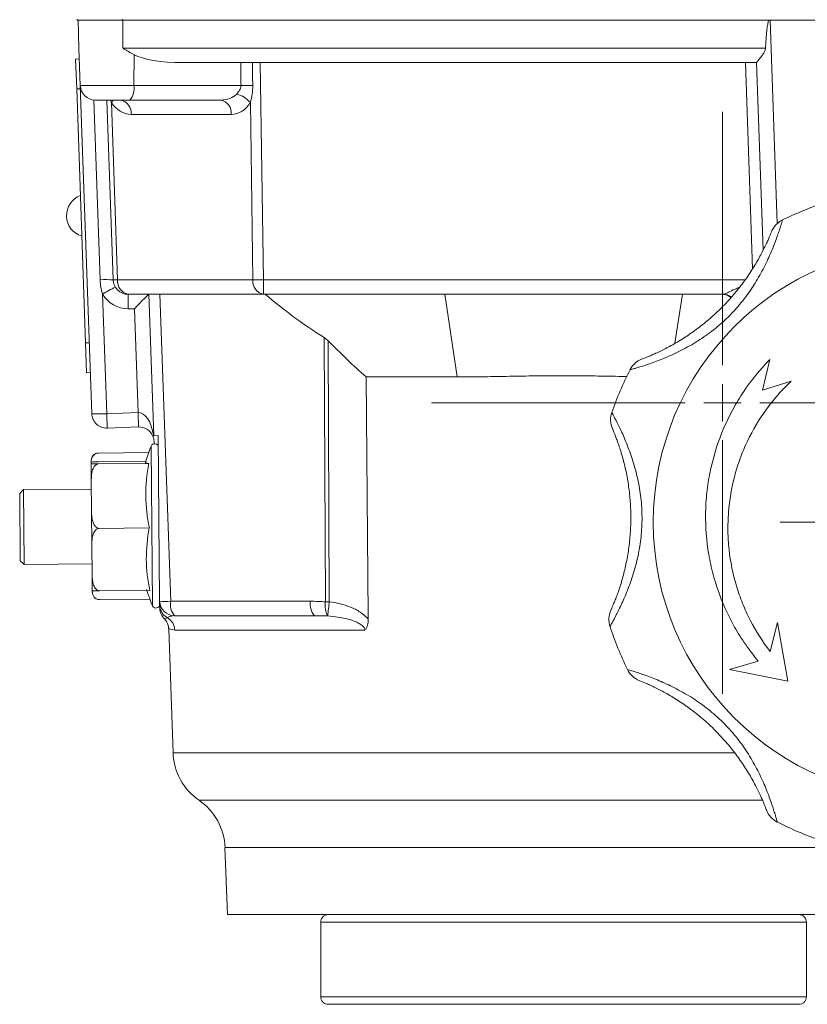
# Model space of a CAD drawing. Header units: millimetres. Extents: x 130 to 821, y 51 to 865.
# Tile 17 of 22: x 621 to 726, y 628 to 760. Entities that reach past the tile are written whole.
import ezdxf

# ---------------------------------------------------------------- set-up
doc = ezdxf.new("R2010")
doc.units = ezdxf.units.MM

# ---------------------------------------------------------------- blocks, each defined once
blk = doc.blocks.new('SW_CENTERMARKSYMBOL_6')
at = {"color": 0, "linetype": 'Continuous', "lineweight": 0}
for p, q in [((0, 5), (0, 20)), ((0, 0), (0, 2.5)), ((-5, 0), (-20, 0)), ((0, 0), (-2.5, 0)), ((0, 0), (2.5, 0)), ((0, 0), (0, -2.5)), ((5, 0), (20, 0)), ((0, -5), (0, -20))]:
    blk.add_line(p, q, dxfattribs=at)
blk = doc.blocks.new('SW_CENTERMARKSYMBOL_7')
at = {"color": 0, "linetype": 'Continuous', "lineweight": 0}
for p, q in [((0, 5), (0, 38.94)), ((0, 0), (0, 2.5)), ((-5, 0), (-38.94, 0)), ((0, 0), (-2.5, 0)), ((0, 0), (2.5, 0)), ((0, 0), (0, -2.5)), ((5, 0), (38.94, 0)), ((0, -5), (0, -38.94))]:
    blk.add_line(p, q, dxfattribs=at)

msp = doc.modelspace()

# ---------------------------------------------------------------- linework, layer by layer
at = {"color": 7, "linetype": 'Continuous', "lineweight": 15}
for p, q in [((628.63, 759.86), (628.63, 759.76)), ((630.81, 759.76), (628.63, 759.76)), ((628.86, 755.99), (628.73, 759.76)), ((630.81, 759.76), (634.72, 759.76)), ((634.63, 759.86), (634.63, 759.76)), ((634.72, 755.99), (634.72, 759.76)), ((634.72, 759.76), (721.15, 759.76)), ((721.15, 759.76), (721.36, 759.76)), ((764.08, 759.76), (721.36, 759.76)), ((628.86, 755.99), (629.03, 750.99)), ((630.57, 707.09), (628.86, 755.99)), ((634.72, 755.99), (720.75, 755.99)), ((636.19, 750.99), (636.23, 755.13)), ((628.91, 754.56), (628.41, 754.54)), ((628.41, 754.54), (628.55, 750.54)), ((719.56, 754.06), (642.69, 754.06)), ((653.13, 754.06), (653.55, 724.99)), ((720.43, 728.98), (719.56, 754.06)), ((636.19, 750.99), (650.54, 750.99)), ((629.05, 750.56), (628.55, 750.54)), ((628.55, 750.54), (629.74, 716.56)), ((635.67, 749.06), (631.03, 749.06)), ((633.44, 724.99), (632.6, 749.06)), ((633.2, 748.73), (634.03, 724.99)), ((647.83, 749.06), (635.67, 749.06)), ((652.14, 724.99), (651.8, 748.73)), ((649.24, 747.13), (635.83, 747.13)), ((634.03, 724.99), (652.14, 724.99)), ((653.55, 724.99), (653.55, 723.06)), ((632.01, 723.07), (632.57, 707.09)), ((653.55, 723.06), (635.44, 723.06)), ((638.88, 704.14), (638.22, 723.06)), ((639.7, 723.06), (641.13, 681.99)), ((677.81, 723.06), (653.55, 723.06)), ((679.49, 712), (677.81, 723.06)), ((709.63, 723.06), (708.63, 716.52)), ((715.1, 723.06), (709.63, 723.06)), ((636.28, 721.13), (635.44, 721.13)), ((636.77, 707.24), (636.28, 721.13)), ((661.85, 681.92), (661.68, 717.27)), ((662.2, 716.85), (662.36, 681.92)), ((630.24, 716.58), (629.74, 716.56)), ((629.74, 716.56), (629.88, 712.57)), ((720.35, 710.23), (721.32, 714.33)), ((630.38, 712.58), (629.88, 712.57)), ((679.49, 712), (667.29, 712)), ((724.17, 711.43), (720.35, 710.23)), ((632.57, 707.09), (636.77, 707.24)), ((632.57, 707.09), (632.64, 705.16)), ((636.77, 707.24), (636.83, 705.31)), ((636.83, 705.31), (632.64, 705.16)), ((638.88, 704.14), (638.84, 704.14)), ((638.88, 704.14), (639.46, 704.15)), ((639.46, 704.15), (639.65, 681.99)), ((638.91, 703.08), (638.9, 703.38)), ((631.48, 701.82), (638.18, 701.88)), ((630.49, 700.57), (630.49, 700.44)), ((630.51, 698.1), (630.49, 700.44)), ((631.49, 700.65), (637.8, 700.71)), ((631.49, 700.37), (638.2, 700.43)), ((630.52, 697.01), (621.42, 696.93)), ((630.51, 698.1), (630.54, 693.99)), ((621.42, 696.93), (620.92, 696.42)), ((621, 687.42), (620.92, 696.42)), ((621.42, 696.93), (621.5, 686.93)), ((630.58, 689.54), (630.54, 693.99)), ((631.56, 691.74), (638.27, 691.8)), ((630.58, 689.54), (630.62, 685.56)), ((621, 687.42), (621.5, 686.93)), ((621.5, 686.93), (630.61, 687.01)), ((630.64, 683.45), (630.62, 685.56)), ((630.64, 683.45), (630.64, 683.38)), ((630.64, 683.19), (630.64, 683.38)), ((631.64, 683.38), (638.34, 683.44)), ((631.65, 682.21), (638.35, 682.27)), ((639.65, 681.99), (639.65, 681.59)), ((639.67, 681.46), (639.66, 681.63)), ((641.13, 681.99), (659.85, 681.99)), ((660.37, 680.06), (641.65, 680.06)), ((660.69, 680.05), (660.37, 680.06)), ((640.32, 679.67), (640.29, 679.67)), ((722.36, 679.16), (721.37, 675.26)), ((723.75, 671.28), (722.36, 679.16)), ((640.87, 678.27), (641.45, 661.69)), ((667.12, 678.13), (641.69, 678.13)), ((719.78, 673.98), (715.91, 672.88)), ((715.91, 672.88), (723.75, 671.28)), ((648.4, 649.04), (648.72, 640.06)), ((648.72, 640.06), (738.72, 640.06)), ((661.22, 639.06), (661.22, 629.06)), ((661.22, 639.06), (726.22, 639.06)), ((726.22, 629.06), (726.22, 639.06)), ((726.22, 629.06), (661.22, 629.06))]:
    msp.add_line(p, q, dxfattribs=at)
at = {"color": 8, "linetype": 'Continuous', "lineweight": 15}
for p, q in [((721.36, 759.76), (722.31, 732.54)), ((719.02, 726.49), (718.06, 754.06)), ((629.03, 750.99), (636.19, 750.99)), ((631.69, 725), (630.85, 749.07)), ((653.55, 724.99), (717.99, 724.99)), ((638.5, 702.76), (638.69, 681.4)), ((662.14, 680.02), (660.69, 680.05)), ((641.45, 661.69), (716.64, 661.69)), ((644.93, 655.36), (720.4, 655.36)), ((739.03, 649.04), (648.4, 649.04))]:
    msp.add_line(p, q, dxfattribs=at)
at = {"color": 8, "linetype": 'Continuous', "lineweight": 15, "flags": 128}
msp.add_lwpolyline([(633.42, 749.06), (633.33, 748.91), (633.2, 748.73)], dxfattribs=at)
at = {"color": 7, "linetype": 'Continuous', "lineweight": 15, "flags": 128}
for points in [[(667.58, 679.56), (667.58, 680.06), (667.29, 712)], [(638.2, 700.43), (638.01, 700.47), (637.87, 700.5), (637.79, 700.53), (637.76, 700.57), (637.76, 700.58)]]:
    msp.add_lwpolyline(points, dxfattribs=at)
at = {"color": 7, "linetype": 'Continuous', "lineweight": 15}
msp.add_circle((742.72, 692.56), 37, dxfattribs=at)
for centre, radius, start, end in [((631.03, 751.06), 2, 182, 270), ((633.95, 750.55), 2.28, 318.9748, 11.0181), ((651.47, 703.17), 47.83, 89.2268, 91.1154), ((648.92, 746.11), 3.89, 42.2837, 74.3272), ((634.08, 747.33), 1.76, 353.4535, 78.9719), ((647.49, 747.33), 1.76, 353.4535, 78.9719), ((630.07, 733.59), 2.88, 110.8253, 253.1747), ((742.72, 692.56), 45, 108.0351, 115.9649), ((724.33, 730.32), 3, 115.9649, 158.3649), ((632.51, 713.03), 12, 85.55, 93.9153), ((633.73, 730.97), 5.99, 267.1981, 272.8019), ((635.44, 725.06), 2, 182, 270), ((635.78, 724.79), 1.76, 173.4535, 258.9719), ((653.89, 724.79), 1.76, 173.4535, 258.9719), ((652.85, 767.93), 42.95, 269.0572, 270.9428), ((640.7, 709.56), 16.06, 115.7294, 122.7504), ((635.44, 725.13), 4, 211.018, 270), ((1026.54, 721.6), 391.1, 179.7863, 180.0691), ((715.1, 721.07), 1.99, 56.9734, 89.8868), ((705.28, 711.6), 3, 110.6351, 153.0351), ((742.72, 692.56), 45, 153.0351, 160.9649), ((631.57, 721.44), 14.39, 266.0133, 273.9891), ((632.57, 707.16), 2, 182, 272), ((703.01, 706.26), 3, 160.9649, 203.3649), ((636.9, 703.31), 2, 24.6463, 92), ((665.62, 692.31), 29.06, 158.9314, 163.4868), ((638.97, 702.58), 0.5, 0.5, 158.9314), ((631.49, 700.83), 1, 130.3132, 180.5), ((659.37, 696.3), 21.57, 168.9544, 192.0456), ((658.09, 687.79), 20.22, 168.5725, 192.4275), ((631.64, 683.2), 1, 180.5, 197.3663), ((631.64, 683.2), 1, 217.9148, 230.822), ((665.62, 692.31), 29.06, 197.5132, 202.0686), ((639.15, 681.58), 0.5, 202.0686, 0.5), ((640.39, 694.36), 12.39, 266.5724, 273.4276), ((641.65, 682.06), 2, 182, 270), ((641.65, 681.53), 1.99, 182.0528, 241.0367), ((643.37, 681.55), 2.28, 168.9819, 221.0252), ((662.09, 681.55), 2.28, 168.9819, 221.0252), ((664.72, 681.4), 2.92, 169.7872, 208.08), ((662.11, 737.48), 55.57, 269.7333, 270.2667), ((493.43, 700.54), 169.95, 353.0653, 353.7081), ((641.68, 681.09), 2, 182.0026, 226.1993), ((702.78, 679.55), 3, 155.6351, 198.0351), ((639.68, 678.06), 2, 1.8075, 59.7431), ((742.72, 692.56), 45, 198.0351, 205.9649), ((704.96, 674.17), 3, 205.9649, 248.3649), ((649.45, 661.96), 8, 182, 235.6082), ((640.41, 648.76), 8, 2, 55.6082), ((723.67, 655.12), 3, 200.6351, 243.0351), ((742.72, 692.56), 45, 243.0351, 250.9649)]:
    msp.add_arc(centre, radius, start, end, dxfattribs=at)
at = {"color": 8, "linetype": 'Continuous', "lineweight": 15}
msp.add_arc((715.1, 721.07), 1.99, 56.8615, 89.9887, dxfattribs=at)
at = {"color": 7, "linetype": 'Continuous', "lineweight": 15}
for centre, major_axis, ratio, start_param, end_param in [((723.35, 702.79), (-2, 57.27), 0.034899, 0.101178, 0.378037), ((642.96, 756.06), (7.47, 0.08), 0.267572, 3.586827, 4.673464), ((660.67, 197.55), (-10.7, 811.13), 0.004764, 0.814627, 0.819816), ((661.18, 197.48), (-11.22, 811.19), 0.002382, 0.814608, 0.819789), ((647.67, 751.06), (2.75, -0.24), 0.72281, 4.831416, 5.759702), ((635.79, 751.13), (-0.13, 4), 0.81623, 2.187773, 3.116059), ((649.09, 751.13), (-0.46, 3.98), 0.81283, 3.047738, 3.976024), ((636.28, 721.06), (1.93, 2), 0.018064, 0.017443, 1.553354), ((714.82, 725.06), (-0.29, 2), 0.17182, 3.116774, 3.13584), ((636.9, 703.31), (-0.14, 3.93), 0.50888, 4.908818, 6.283185)]:
    msp.add_ellipse(centre, major_axis=major_axis, ratio=ratio, start_param=start_param, end_param=end_param, dxfattribs=at)
for points, knots in [([(636.23, 755.13), (635.98, 755.26), (635.73, 755.4), (635.35, 755.62), (635.22, 755.69), (634.97, 755.84), (634.84, 755.91), (634.72, 755.99)], [0, 0, 0, 0, 0.5, 0.5, 0.75, 0.75, 1, 1, 1, 1]), ([(719.56, 754.06), (719.56, 754.07), (719.57, 754.09), (719.62, 754.16), (719.65, 754.21), (719.74, 754.32), (719.79, 754.39), (719.91, 754.54), (719.97, 754.62), (720.11, 754.78), (720.18, 754.87), (720.32, 755.07), (720.39, 755.16), (720.53, 755.37), (720.59, 755.49), (720.7, 755.72), (720.74, 755.85), (720.75, 755.99)], [0, 0, 0, 0, 0.125, 0.125, 0.25, 0.25, 0.375, 0.375, 0.5, 0.5, 0.625, 0.625, 0.75, 0.75, 0.875, 0.875, 1, 1, 1, 1]), ([(649.97, 749.86), (650.11, 750.01), (650.25, 750.17), (650.41, 750.45), (650.46, 750.55), (650.53, 750.76), (650.54, 750.88), (650.54, 750.99)], [0, 0, 0, 0, 0.5, 0.5, 0.75, 0.75, 1, 1, 1, 1]), ([(652.12, 750.99), (652.12, 750.6), (652.09, 750.22), (651.98, 749.46), (651.89, 749.09), (651.8, 748.73)], [0, 0, 0, 0, 0.5, 0.5, 1, 1, 1, 1]), ([(723.02, 733.02), (723.02, 733.02), (722.98, 732.9), (722.88, 732.56), (722.84, 732.42), (722.74, 732.09), (722.68, 731.9), (722.54, 731.47), (722.46, 731.24), (722.28, 730.72), (722.18, 730.45), (721.86, 729.58), (721.6, 728.93), (721, 727.58), (720.66, 726.88), (720.08, 725.8), (719.88, 725.44), (719.45, 724.72), (719.23, 724.37), (718.54, 723.31), (718.04, 722.62), (717.22, 721.61), (716.93, 721.28), (716.34, 720.63), (716.04, 720.32), (715.1, 719.4), (714.46, 718.83), (713.1, 717.77), (712.4, 717.28), (711.32, 716.59), (710.95, 716.37), (710.23, 715.96), (709.86, 715.76), (709.14, 715.4), (708.79, 715.22), (708.08, 714.89), (707.73, 714.74), (706.7, 714.3), (706.06, 714.06), (705.19, 713.75), (704.91, 713.66), (704.4, 713.49), (704.16, 713.41), (703.73, 713.28), (703.54, 713.23), (703.21, 713.13), (703.07, 713.09), (702.84, 713.03), (702.75, 713), (702.64, 712.97), (702.61, 712.96), (702.61, 712.96)], [0, 0, 0, 0, 0.0625, 0.0625, 0.09375, 0.09375, 0.125, 0.125, 0.15625, 0.15625, 0.1875, 0.1875, 0.25, 0.25, 0.3125, 0.3125, 0.34375, 0.34375, 0.375, 0.375, 0.4375, 0.4375, 0.46875, 0.46875, 0.5, 0.5, 0.5625, 0.5625, 0.625, 0.625, 0.65625, 0.65625, 0.6875, 0.6875, 0.71875, 0.71875, 0.75, 0.75, 0.8125, 0.8125, 0.84375, 0.84375, 0.875, 0.875, 0.90625, 0.90625, 0.9375, 0.9375, 0.96875, 0.96875, 1, 1, 1, 1]), ([(704.23, 714.41), (704.23, 714.41), (704.25, 714.42), (704.35, 714.46), (704.42, 714.48), (704.6, 714.55), (704.72, 714.6), (705, 714.71), (705.15, 714.78), (705.51, 714.92), (705.7, 715.01), (706.12, 715.2), (706.35, 715.3), (707.06, 715.64), (707.57, 715.9), (708.66, 716.5), (709.23, 716.83), (710.07, 717.37), (710.35, 717.56), (710.92, 717.95), (711.2, 718.15), (712.04, 718.77), (712.59, 719.21), (713.65, 720.11), (714.17, 720.59), (715.18, 721.58), (715.67, 722.1), (716.6, 723.15), (717.04, 723.69), (717.88, 724.78), (718.28, 725.34), (719.03, 726.47), (719.37, 727.02), (719.83, 727.82), (719.97, 728.08), (720.25, 728.6), (720.37, 728.85), (720.61, 729.32), (720.72, 729.54), (720.91, 729.96), (721, 730.15), (721.16, 730.5), (721.23, 730.66), (721.34, 730.93), (721.39, 731.05), (721.5, 731.33), (721.54, 731.42), (721.54, 731.42)], [0, 0, 0, 0, 0.03125, 0.03125, 0.0625, 0.0625, 0.09375, 0.09375, 0.125, 0.125, 0.15625, 0.15625, 0.1875, 0.1875, 0.25, 0.25, 0.3125, 0.3125, 0.34375, 0.34375, 0.375, 0.375, 0.4375, 0.4375, 0.5, 0.5, 0.5625, 0.5625, 0.625, 0.625, 0.6875, 0.6875, 0.75, 0.75, 0.78125, 0.78125, 0.8125, 0.8125, 0.84375, 0.84375, 0.875, 0.875, 0.90625, 0.90625, 0.9375, 0.9375, 1, 1, 1, 1]), ([(632.01, 723.07), (631.91, 723.38), (631.84, 723.7), (631.73, 724.34), (631.7, 724.67), (631.69, 725)], [0, 0, 0, 0, 0.5, 0.5, 1, 1, 1, 1]), ([(653.78, 723.06), (655.04, 722.01), (656.32, 720.99), (658.95, 719.05), (660.3, 718.13), (661.68, 717.27)], [0, 0, 0, 0, 0.5, 0.5, 1, 1, 1, 1]), ([(677.81, 723.06), (678.47, 723.06), (679.8, 723.06), (681.79, 723.06), (683.78, 723.07), (685.77, 723.07), (687.76, 723.08), (689.75, 723.08), (691.74, 723.08), (693.73, 723.08), (695.72, 723.08), (697.71, 723.08), (699.7, 723.08), (701.68, 723.07), (703.67, 723.07), (705.66, 723.06), (707.64, 723.06), (708.97, 723.06), (709.63, 723.06)], [0, 0, 0, 0, 0.062633, 0.12524, 0.187823, 0.250385, 0.312926, 0.375448, 0.437953, 0.500443, 0.562919, 0.625382, 0.687835, 0.750279, 0.812716, 0.875147, 0.937575, 1, 1, 1, 1]), ([(716.11, 722.64), (715.94, 722.76), (715.61, 723), (715.16, 723.04), (714.95, 723.06)], [0, 0, 0, 0, 0.527957, 1, 1, 1, 1]), ([(721.32, 714.33), (720.02, 713), (718.85, 711.57), (717.32, 709.29), (716.84, 708.5), (716.18, 707.29), (715.96, 706.88), (715.56, 706.04), (715.36, 705.62), (714.44, 703.49), (713.88, 701.74), (713.27, 699.05), (713.1, 698.15), (712.92, 696.77), (712.87, 696.31), (712.79, 695.38), (712.76, 694.92), (712.68, 692.61), (712.77, 690.78), (713.17, 688.05), (713.35, 687.14), (713.79, 685.33), (714.05, 684.44), (714.95, 681.83), (715.7, 680.15), (717.06, 677.74), (717.56, 676.95), (718.62, 675.43), (719.18, 674.69), (719.78, 673.98)], [0, 0, 0, 0, 0.125, 0.125, 0.1875, 0.1875, 0.21875, 0.21875, 0.25, 0.25, 0.375, 0.375, 0.4375, 0.4375, 0.46875, 0.46875, 0.5, 0.5, 0.625, 0.625, 0.6875, 0.6875, 0.75, 0.75, 0.875, 0.875, 0.9375, 0.9375, 1, 1, 1, 1]), ([(702.23, 712.06), (701.18, 712.08), (699.12, 712.12), (696.25, 712.16), (693.67, 712.18), (691.1, 712.16), (688.1, 712.12), (684.88, 712.06), (681.94, 712.01), (680.22, 712), (679.49, 712)], [0, 0, 0, 0, 0.138848, 0.272493, 0.374761, 0.476494, 0.609006, 0.767091, 0.901195, 1, 1, 1, 1]), ([(721.37, 675.26), (720.35, 676.59), (719.46, 677.98), (718.33, 680.18), (717.98, 680.93), (717.52, 682.08), (717.37, 682.47), (717.1, 683.26), (716.97, 683.66), (716.37, 685.65), (716.04, 687.27), (715.78, 689.73), (715.73, 690.55), (715.71, 691.8), (715.71, 692.22), (715.74, 693.05), (715.76, 693.47), (715.92, 695.54), (716.2, 697.16), (716.83, 699.56), (717.08, 700.35), (717.66, 701.92), (717.98, 702.68), (719.05, 704.92), (719.89, 706.34), (721.36, 708.35), (721.88, 709), (722.98, 710.26), (723.56, 710.86), (724.17, 711.43)], [0, 0, 0, 0, 0.125, 0.125, 0.1875, 0.1875, 0.21875, 0.21875, 0.25, 0.25, 0.375, 0.375, 0.4375, 0.4375, 0.46875, 0.46875, 0.5, 0.5, 0.625, 0.625, 0.6875, 0.6875, 0.75, 0.75, 0.875, 0.875, 0.9375, 0.9375, 1, 1, 1, 1]), ([(700.18, 707.23), (700.18, 707.23), (700.24, 707.13), (700.4, 706.82), (700.47, 706.69), (700.64, 706.38), (700.73, 706.21), (700.93, 705.81), (701.04, 705.58), (701.28, 705.09), (701.4, 704.83), (701.79, 703.99), (702.06, 703.34), (702.59, 701.97), (702.85, 701.23), (703.2, 700.06), (703.32, 699.66), (703.52, 698.85), (703.62, 698.44), (703.88, 697.2), (704.01, 696.36), (704.14, 695.07), (704.17, 694.64), (704.21, 693.76), (704.22, 693.32), (704.21, 692.01), (704.15, 691.15), (703.95, 689.45), (703.8, 688.6), (703.52, 687.35), (703.42, 686.94), (703.2, 686.13), (703.08, 685.74), (702.83, 684.97), (702.7, 684.59), (702.43, 683.86), (702.29, 683.5), (701.87, 682.47), (701.59, 681.84), (701.19, 681.01), (701.06, 680.74), (700.82, 680.26), (700.71, 680.04), (700.5, 679.65), (700.4, 679.47), (700.23, 679.16), (700.16, 679.04), (700.05, 678.83), (700, 678.76), (699.94, 678.65), (699.93, 678.63), (699.93, 678.63)], [0, 0, 0, 0, 0.0625, 0.0625, 0.09375, 0.09375, 0.125, 0.125, 0.15625, 0.15625, 0.1875, 0.1875, 0.25, 0.25, 0.3125, 0.3125, 0.34375, 0.34375, 0.375, 0.375, 0.4375, 0.4375, 0.46875, 0.46875, 0.5, 0.5, 0.5625, 0.5625, 0.625, 0.625, 0.65625, 0.65625, 0.6875, 0.6875, 0.71875, 0.71875, 0.75, 0.75, 0.8125, 0.8125, 0.84375, 0.84375, 0.875, 0.875, 0.90625, 0.90625, 0.9375, 0.9375, 0.96875, 0.96875, 1, 1, 1, 1]), ([(700.05, 680.79), (700.05, 680.79), (700.06, 680.82), (700.1, 680.91), (700.13, 680.98), (700.21, 681.16), (700.26, 681.28), (700.38, 681.55), (700.44, 681.71), (700.59, 682.06), (700.67, 682.26), (700.83, 682.69), (700.92, 682.92), (701.18, 683.66), (701.36, 684.21), (701.71, 685.41), (701.87, 686.04), (702.08, 687.02), (702.15, 687.35), (702.28, 688.03), (702.34, 688.37), (702.49, 689.4), (702.57, 690.1), (702.68, 691.49), (702.71, 692.19), (702.72, 693.61), (702.71, 694.32), (702.62, 695.72), (702.55, 696.42), (702.37, 697.78), (702.26, 698.46), (701.99, 699.78), (701.84, 700.41), (701.6, 701.31), (701.51, 701.6), (701.34, 702.15), (701.26, 702.42), (701.09, 702.92), (701.01, 703.15), (700.85, 703.59), (700.78, 703.79), (700.64, 704.14), (700.58, 704.3), (700.47, 704.58), (700.42, 704.69), (700.3, 704.97), (700.26, 705.07), (700.26, 705.07)], [0, 0, 0, 0, 0.03125, 0.03125, 0.0625, 0.0625, 0.09375, 0.09375, 0.125, 0.125, 0.15625, 0.15625, 0.1875, 0.1875, 0.25, 0.25, 0.3125, 0.3125, 0.34375, 0.34375, 0.375, 0.375, 0.4375, 0.4375, 0.5, 0.5, 0.5625, 0.5625, 0.625, 0.625, 0.6875, 0.6875, 0.75, 0.75, 0.78125, 0.78125, 0.8125, 0.8125, 0.84375, 0.84375, 0.875, 0.875, 0.90625, 0.90625, 0.9375, 0.9375, 1, 1, 1, 1]), ([(638.9, 703.38), (638.89, 703.63), (638.84, 703.82), (638.78, 704.01), (638.76, 704.06), (638.73, 704.13), (638.72, 704.14), (638.72, 704.14)], [0, 0, 0, 0, 0.5, 0.5, 0.75, 0.75, 1, 1, 1, 1]), ([(631.48, 701.82), (631.35, 701.82), (631.23, 701.79), (631.03, 701.71), (630.95, 701.65), (630.82, 701.54), (630.77, 701.48), (630.68, 701.35), (630.64, 701.29), (630.56, 701.09), (630.53, 700.96), (630.49, 700.69), (630.49, 700.55), (630.49, 700.42)], [0, 0, 0, 0, 0.125, 0.125, 0.25, 0.25, 0.375, 0.375, 0.5, 0.5, 0.75, 0.75, 1, 1, 1, 1]), ([(630.85, 701.57), (630.88, 701.61), (630.94, 701.68), (631.12, 701.76), (631.3, 701.81), (631.43, 701.82), (631.48, 701.82)], [0, 0, 0, 0, 0.29312, 0.562842, 0.83495, 1, 1, 1, 1]), ([(631.49, 700.65), (631.36, 700.65), (631.24, 700.65), (631.04, 700.64), (630.96, 700.64), (630.76, 700.63), (630.68, 700.62), (630.56, 700.61), (630.53, 700.6), (630.49, 700.59), (630.49, 700.58), (630.49, 700.57)], [0, 0, 0, 0, 0.125, 0.125, 0.25, 0.25, 0.5, 0.5, 0.75, 0.75, 1, 1, 1, 1]), ([(630.49, 700.44), (630.49, 700.43), (630.49, 700.42), (630.53, 700.41), (630.57, 700.4), (630.68, 700.39), (630.76, 700.39), (630.96, 700.38), (631.04, 700.38), (631.19, 700.37), (631.25, 700.37), (631.36, 700.37), (631.43, 700.37), (631.49, 700.37)], [0, 0, 0, 0, 0.25, 0.25, 0.5, 0.5, 0.75, 0.75, 0.875, 0.875, 0.9375, 0.9375, 1, 1, 1, 1]), ([(631.49, 700.37), (631.36, 700.37), (631.24, 700.33), (631.04, 700.19), (630.96, 700.1), (630.77, 699.82), (630.69, 699.61), (630.58, 699.19), (630.55, 698.97), (630.51, 698.54), (630.51, 698.32), (630.51, 698.1)], [0, 0, 0, 0, 0.125, 0.125, 0.25, 0.25, 0.5, 0.5, 0.75, 0.75, 1, 1, 1, 1]), ([(630.54, 693.99), (630.55, 693.77), (630.55, 693.56), (630.6, 693.12), (630.63, 692.91), (630.75, 692.48), (630.83, 692.27), (631.03, 692), (631.11, 691.91), (631.27, 691.81), (631.32, 691.79), (631.44, 691.75), (631.5, 691.74), (631.56, 691.74)], [0, 0, 0, 0, 0.25, 0.25, 0.5, 0.5, 0.75, 0.75, 0.875, 0.875, 0.9375, 0.9375, 1, 1, 1, 1]), ([(631.56, 691.74), (631.44, 691.74), (631.32, 691.69), (631.12, 691.56), (631.04, 691.48), (630.91, 691.3), (630.85, 691.2), (630.77, 691), (630.73, 690.9), (630.65, 690.59), (630.62, 690.38), (630.59, 689.96), (630.58, 689.75), (630.58, 689.54)], [0, 0, 0, 0, 0.125, 0.125, 0.25, 0.25, 0.375, 0.375, 0.5, 0.5, 0.75, 0.75, 1, 1, 1, 1]), ([(630.62, 685.56), (630.62, 685.35), (630.63, 685.14), (630.67, 684.73), (630.7, 684.52), (630.82, 684.11), (630.9, 683.9), (631.11, 683.63), (631.19, 683.55), (631.34, 683.45), (631.39, 683.43), (631.51, 683.39), (631.57, 683.38), (631.64, 683.38)], [0, 0, 0, 0, 0.25, 0.25, 0.5, 0.5, 0.75, 0.75, 0.875, 0.875, 0.9375, 0.9375, 1, 1, 1, 1]), ([(631.64, 683.38), (631.51, 683.38), (631.39, 683.38), (631.19, 683.38), (631.11, 683.39), (630.91, 683.39), (630.83, 683.4), (630.71, 683.41), (630.68, 683.42), (630.64, 683.43), (630.64, 683.44), (630.64, 683.45)], [0, 0, 0, 0, 0.125, 0.125, 0.25, 0.25, 0.5, 0.5, 0.75, 0.75, 1, 1, 1, 1]), ([(630.64, 683.38), (630.64, 683.27), (630.65, 683.16), (630.69, 682.93), (630.72, 682.82), (630.84, 682.6), (630.92, 682.49), (631.12, 682.35), (631.2, 682.3), (631.35, 682.25), (631.4, 682.24), (631.52, 682.22), (631.58, 682.21), (631.65, 682.21)], [0, 0, 0, 0, 0.25, 0.25, 0.5, 0.5, 0.75, 0.75, 0.875, 0.875, 0.9375, 0.9375, 1, 1, 1, 1]), ([(639.68, 681.06), (639.68, 681.08), (639.68, 681.11), (639.67, 681.39), (639.67, 681.46)], [0, 0, 0, 0, 0.735784, 1, 1, 1, 1]), ([(662.36, 681.92), (662.85, 681.86), (663.33, 681.78), (664.27, 681.54), (664.73, 681.4), (665.63, 681.03), (666.08, 680.81), (666.69, 680.4), (666.89, 680.26), (667.26, 679.93), (667.43, 679.76), (667.58, 679.56)], [0, 0, 0, 0, 0.25, 0.25, 0.5, 0.5, 0.75, 0.75, 0.875, 0.875, 1, 1, 1, 1]), ([(667.12, 678.13), (667.12, 678.19), (667.11, 678.25), (667.08, 678.36), (667.05, 678.42), (666.95, 678.57), (666.87, 678.66), (666.6, 678.89), (666.4, 679.01), (665.98, 679.22), (665.76, 679.31), (665.32, 679.46), (665.1, 679.53), (664.43, 679.71), (663.97, 679.8), (663.06, 679.94), (662.6, 679.99), (662.14, 680.02)], [0, 0, 0, 0, 0.03125, 0.03125, 0.0625, 0.0625, 0.125, 0.125, 0.25, 0.25, 0.375, 0.375, 0.5, 0.5, 0.75, 0.75, 1, 1, 1, 1]), ([(640.27, 679.65), (640.3, 679.63), (640.36, 679.58), (640.52, 679.39), (640.74, 678.99), (640.87, 678.61), (640.85, 678.35), (640.85, 678.28)], [0, 0, 0, 0, 0.1851808, 0.4644058, 0.6590433, 0.9033558, 1, 1, 1, 1]), ([(667.58, 679.56), (667.59, 679.3), (667.55, 679.04), (667.44, 678.66), (667.39, 678.55), (667.28, 678.32), (667.2, 678.22), (667.12, 678.13)], [0, 0, 0, 0, 0.5, 0.5, 0.75, 0.75, 1, 1, 1, 1]), ([(702.26, 672.86), (702.26, 672.86), (702.37, 672.82), (702.71, 672.72), (702.86, 672.68), (703.19, 672.58), (703.38, 672.52), (703.8, 672.38), (704.04, 672.3), (704.55, 672.12), (704.82, 672.02), (705.69, 671.7), (706.34, 671.44), (707.69, 670.84), (708.39, 670.5), (709.47, 669.92), (709.83, 669.72), (710.55, 669.29), (710.91, 669.07), (711.97, 668.38), (712.66, 667.88), (713.66, 667.06), (713.99, 666.77), (714.64, 666.18), (714.96, 665.88), (715.87, 664.95), (716.44, 664.3), (717.51, 662.94), (718, 662.24), (718.68, 661.16), (718.9, 660.79), (719.32, 660.07), (719.51, 659.71), (719.88, 658.99), (720.05, 658.63), (720.38, 657.92), (720.54, 657.57), (720.97, 656.54), (721.21, 655.9), (721.52, 655.03), (721.62, 654.75), (721.79, 654.24), (721.86, 654), (721.99, 653.57), (722.05, 653.38), (722.15, 653.05), (722.19, 652.91), (722.25, 652.68), (722.27, 652.6), (722.3, 652.48), (722.31, 652.45), (722.31, 652.45)], [0, 0, 0, 0, 0.0625, 0.0625, 0.09375, 0.09375, 0.125, 0.125, 0.15625, 0.15625, 0.1875, 0.1875, 0.25, 0.25, 0.3125, 0.3125, 0.34375, 0.34375, 0.375, 0.375, 0.4375, 0.4375, 0.46875, 0.46875, 0.5, 0.5, 0.5625, 0.5625, 0.625, 0.625, 0.65625, 0.65625, 0.6875, 0.6875, 0.71875, 0.71875, 0.75, 0.75, 0.8125, 0.8125, 0.84375, 0.84375, 0.875, 0.875, 0.90625, 0.90625, 0.9375, 0.9375, 0.96875, 0.96875, 1, 1, 1, 1]), ([(720.86, 654.07), (720.86, 654.07), (720.86, 654.09), (720.82, 654.19), (720.79, 654.26), (720.72, 654.44), (720.67, 654.56), (720.56, 654.84), (720.5, 654.99), (720.35, 655.35), (720.27, 655.54), (720.08, 655.96), (719.97, 656.19), (719.63, 656.9), (719.37, 657.41), (718.77, 658.51), (718.44, 659.07), (717.9, 659.91), (717.71, 660.19), (717.33, 660.76), (717.12, 661.04), (716.5, 661.88), (716.07, 662.43), (715.16, 663.49), (714.69, 664.01), (713.7, 665.02), (713.18, 665.51), (712.13, 666.44), (711.59, 666.88), (710.49, 667.72), (709.94, 668.12), (708.81, 668.87), (708.26, 669.21), (707.45, 669.67), (707.19, 669.81), (706.68, 670.09), (706.43, 670.22), (705.96, 670.45), (705.74, 670.56), (705.32, 670.75), (705.12, 670.84), (704.77, 671), (704.61, 671.07), (704.34, 671.18), (704.23, 671.23), (703.95, 671.34), (703.85, 671.38), (703.85, 671.38)], [0, 0, 0, 0, 0.03125, 0.03125, 0.0625, 0.0625, 0.09375, 0.09375, 0.125, 0.125, 0.15625, 0.15625, 0.1875, 0.1875, 0.25, 0.25, 0.3125, 0.3125, 0.34375, 0.34375, 0.375, 0.375, 0.4375, 0.4375, 0.5, 0.5, 0.5625, 0.5625, 0.625, 0.625, 0.6875, 0.6875, 0.75, 0.75, 0.78125, 0.78125, 0.8125, 0.8125, 0.84375, 0.84375, 0.875, 0.875, 0.90625, 0.90625, 0.9375, 0.9375, 1, 1, 1, 1]), ([(661.22, 639.06), (661.22, 639.18), (661.24, 639.3), (661.34, 639.55), (661.41, 639.67), (661.61, 639.86), (661.73, 639.94), (661.97, 640.04), (662.1, 640.06), (662.22, 640.06)], [0, 0, 0, 0, 0.25, 0.25, 0.5, 0.5, 0.75, 0.75, 1, 1, 1, 1]), ([(726.22, 639.06), (726.22, 639.18), (726.2, 639.3), (726.1, 639.55), (726.02, 639.67), (725.83, 639.86), (725.71, 639.94), (725.46, 640.04), (725.34, 640.06), (725.22, 640.06)], [0, 0, 0, 0, 0.25, 0.25, 0.5, 0.5, 0.75, 0.75, 1, 1, 1, 1]), ([(661.22, 629.06), (661.22, 628.94), (661.24, 628.81), (661.34, 628.57), (661.41, 628.45), (661.61, 628.25), (661.73, 628.18), (661.97, 628.08), (662.1, 628.06), (662.22, 628.06)], [0, 0, 0, 0, 0.25, 0.25, 0.5, 0.5, 0.75, 0.75, 1, 1, 1, 1]), ([(726.22, 629.06), (726.22, 628.94), (726.2, 628.81), (726.1, 628.57), (726.02, 628.45), (725.83, 628.25), (725.71, 628.18), (725.46, 628.08), (725.34, 628.06), (725.22, 628.06)], [0, 0, 0, 0, 0.25, 0.25, 0.5, 0.5, 0.75, 0.75, 1, 1, 1, 1]), ([(725.22, 628.06), (725.22, 628.06), (725.14, 628.06), (724.74, 628.06), (724.43, 628.06), (723.49, 628.06), (722.86, 628.06), (721.2, 628.06), (720.18, 628.06), (717.66, 628.06), (716.16, 628.06), (712.7, 628.06), (710.72, 628.06), (706.36, 628.06), (703.98, 628.06), (698.97, 628.06), (696.34, 628.06), (691.09, 628.06), (688.47, 628.06), (683.46, 628.06), (681.07, 628.06), (676.71, 628.06), (674.74, 628.06), (671.27, 628.06), (669.78, 628.06), (667.26, 628.06), (666.23, 628.06), (664.58, 628.06), (663.95, 628.06), (663.01, 628.06), (662.69, 628.06), (662.3, 628.06), (662.22, 628.06), (662.22, 628.06)], [0, 0, 0, 0, 0.0625, 0.0625, 0.125, 0.125, 0.1875, 0.1875, 0.25, 0.25, 0.3125, 0.3125, 0.375, 0.375, 0.4375, 0.4375, 0.5, 0.5, 0.5625, 0.5625, 0.625, 0.625, 0.6875, 0.6875, 0.75, 0.75, 0.8125, 0.8125, 0.875, 0.875, 0.9375, 0.9375, 1, 1, 1, 1])]:
    msp.add_open_spline(points, degree=3, knots=knots, dxfattribs=at)
at = {"color": 8, "linetype": 'Continuous', "lineweight": 15}
for points, knots in [([(633.2, 748.73), (633.19, 748.77), (633.15, 748.87), (633.13, 748.98), (633.12, 749.06)], [0, 0, 0, 0, 0.328908, 1, 1, 1, 1]), ([(715.11, 723.06), (715.14, 723.07), (715.19, 723.08), (715.41, 723.17), (715.86, 723.37), (716.53, 723.69), (717.07, 723.92), (717.27, 724)], [0, 0, 0, 0, 0.130896, 0.184342, 0.409569, 0.778482, 1, 1, 1, 1]), ([(641.4, 680.02), (641.29, 680.01), (641, 679.97), (640.81, 679.86), (640.69, 679.8)], [0, 0, 0, 0, 0.359161, 1, 1, 1, 1]), ([(640.69, 679.8), (640.58, 679.75), (640.33, 679.65), (640.32, 679.67), (640.32, 679.67)], [0, 0, 0, 0, 0.426489, 1, 1, 1, 1]), ([(641.69, 678.13), (641.27, 678.22), (640.77, 678.34), (640.94, 678.29), (640.97, 678.28)], [0, 0, 0, 0, 0.815487, 1, 1, 1, 1])]:
    msp.add_open_spline(points, degree=3, knots=knots, dxfattribs=at)
at = {"color": 7, "linetype": 'Continuous', "lineweight": 15}
for points in [[(661.68, 717.27), (661.87, 717.15), (662.04, 717.01), (662.2, 716.85)], [(662.2, 716.85), (663.85, 715.18), (665.54, 713.56), (667.29, 712)], [(659.85, 681.99), (660.52, 681.99), (661.18, 681.96), (661.85, 681.92)]]:
    msp.add_open_spline(points, degree=3, dxfattribs=at)

# ---------------------------------------------------------------- block references
at = {"color": 7, "linetype": 'Continuous', "lineweight": 0}
for name, p in [('SW_CENTERMARKSYMBOL_7', (715, 708.56)), ('SW_CENTERMARKSYMBOL_6', (742.72, 692.56))]:
    msp.add_blockref(name, p, dxfattribs=at)

doc.saveas('drawing.dxf')
